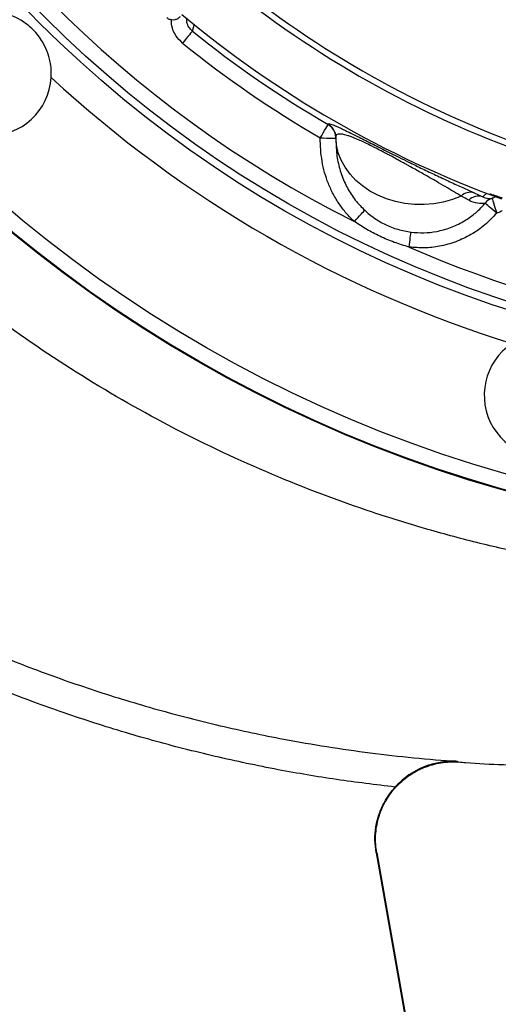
# Model space of a CAD drawing. Header units: millimetres. Extents: x 6202 to 13939, y 4827 to 14768.
# Tile 5 of 18: x 8124 to 8894, y 8165 to 9750. Entities that reach past the tile are written whole.
import ezdxf

# ---------------------------------------------------------------- set-up
doc = ezdxf.new("R2010")
doc.units = ezdxf.units.MM
doc.header["$LTSCALE"] = 5

msp = doc.modelspace()

# ---------------------------------------------------------------- linework, layer by layer
at = {"color": 7, "linetype": 'Continuous', "lineweight": 25}
for p, q in [((8620.7, 9581.3), (8620.5, 9582)), ((8633.4, 9553), (8633.5, 9552)), ((8855.7, 9471.3), (8869.7, 9464.9)), ((8697.9, 8409.1), (8786.9, 7904.5)), ((8698.9, 8408.8), (8787.6, 7905.7))]:
    msp.add_line(p, q, dxfattribs=at)
at = {"color": 7, "linetype": 'Continuous', "lineweight": 25, "flags": 128}
for points in [[(8402.3, 9731.6), (8401.9, 9731.1), (8401, 9729.9), (8399.5, 9728.1), (8397.5, 9725.7), (8395.2, 9722.8), (8392.5, 9719.5), (8389.6, 9715.9), (8386.6, 9712.2)], [(8405.2, 9742.5), (8404.7, 9740.7), (8402.7, 9733.3), (8402.3, 9731.6)], [(8608.1, 9559.7), (8610.5, 9563.8), (8612.8, 9567.8), (8615, 9571.5), (8616.9, 9574.7), (8618.4, 9577.4), (8619.6, 9579.4), (8620.4, 9580.7), (8620.7, 9581.3)], [(8834.8, 9465.9), (8820.7, 9460.5), (8805.9, 9456.5), (8790.7, 9453.8), (8775.2, 9452.5), (8759.6, 9452.7), (8744.2, 9454.3), (8729.2, 9457.3), (8714.6, 9461.6), (8700.8, 9467.3), (8687.8, 9474.2), (8676, 9482.3), (8665.3, 9491.4), (8656, 9501.5), (8648.1, 9512.4), (8641.8, 9523.9), (8637.1, 9535.9), (8634.2, 9548.4), (8633, 9561)], [(8633, 9560.2), (8633, 9559.1), (8633, 9558.1), (8633.1, 9557.2), (8633.1, 9556.2), (8633.1, 9555.2), (8633.1, 9554.3), (8633.1, 9553.4), (8633.2, 9552.5)], [(8869.7, 9464.9), (8874.6, 9469.6), (8875.8, 9470.8)], [(8884.3, 9462.4), (8884.5, 9461.9), (8885, 9460.5), (8885.7, 9458.3), (8886.6, 9455.3), (8887.8, 9451.7), (8889.1, 9447.6), (8890.5, 9443.2), (8891.9, 9438.6)], [(8891.9, 9438.6), (8888.7, 9441.4), (8885.5, 9444.1), (8882.6, 9446.6), (8879.9, 9449), (8877.5, 9451), (8875.6, 9452.6), (8874.2, 9453.8), (8873.3, 9454.6)], [(8662.9, 9425.2), (8665.8, 9428.3), (8668.6, 9431.3), (8671.2, 9434.2), (8673.6, 9436.8), (8675.7, 9439.1), (8677.4, 9440.9), (8678.7, 9442.3), (8679.5, 9443.2)], [(8751, 9384), (8751.5, 9388.1), (8752, 9392.1), (8752.5, 9395.9), (8752.9, 9399.3), (8753.3, 9402.4), (8753.6, 9404.9), (8753.9, 9406.8), (8754.1, 9408.1)]]:
    msp.add_lwpolyline(points, dxfattribs=at)
at = {"color": 8, "linetype": 'Continuous', "lineweight": 25, "flags": 128}
msp.add_lwpolyline([(8608.1, 9559.7), (8613.1, 9559.6), (8617.8, 9559.5), (8622.2, 9559.5), (8626, 9559.4), (8629.1, 9559.4), (8631.4, 9559.4), (8632.7, 9559.3), (8633, 9559.3)], dxfattribs=at)
at = {"color": 7, "linetype": 'Continuous', "lineweight": 25}
for radius in [2165, 2163.8, 2138.8, 1885.1, 1872.4]:
    msp.add_circle((9489.5, 11077.3), radius, dxfattribs=at)
for centre, radius, start, end in [((9489.5, 11077.3), 1847.4, 306.4353, 243.4191), ((9489.5, 11077.3), 1627.5, 230.0626, 249.9451), ((9489.5, 11077.3), 1637.5, 230.0652, 249.9429), ((8075.3, 9663.1), 100, 93.4129, 356.5871), ((9489.5, 11077.3), 1720, 230.0668, 249.9503), ((9489.5, 11077.3), 1730, 231.064, 239.8531), ((9489.5, 11077.3), 1755, 231.064, 239.8531), ((9489.5, 11077.3), 1935.1, 227.2152, 252.7848), ((8608, 9560.3), 25, 1.4382, 59.8879), ((9489.5, 11077.3), 1847.4, 246.4353, 303.4191), ((8849.6, 9451.6), 20.6, 72.821, 135.8715), ((8862.8, 9443.6), 22.4, 71.8339, 135.2276), ((8891.5, 9440.7), 22.9, 108.1683, 142.5652), ((8971.9, 9145.4), 100, 123.4129, 26.5871)]:
    msp.add_arc(centre, radius, start, end, dxfattribs=at)
at = {"color": 8, "linetype": 'Continuous', "lineweight": 25}
msp.add_arc((8608.2, 9559.7), 24.9, 21.6024, 59.9544, dxfattribs=at)
at = {"color": 7, "linetype": 'Continuous', "lineweight": 25}
for points, knots in [([(7194.6, 10718.6), (7194.6, 10718.6), (7194.6, 10760.5), (7174.5, 10843), (7169.1, 10968.9), (7165.6, 11094.8), (7170.2, 11220.7), (7180.3, 11336.3), (7194.8, 11441.6), (7211.9, 11536.6), (7233, 11630.9), (7258.2, 11725.1), (7287.6, 11819), (7321.3, 11912.5), (7359, 12004.4), (7400.2, 12093.8), (7444.7, 12180.5), (7492.3, 12264.6), (7543.4, 12346.6), (7598.4, 12427.1), (7657.2, 12506), (7720, 12583), (7786.1, 12657.4), (7854.5, 12728.1), (7925.3, 12795.2), (7998, 12858.7), (8073.4, 12919.2), (8151.9, 12977), (8233.5, 13032), (8318.3, 13083.9), (8405.2, 13132.2), (8497.2, 13178.3), (8594.5, 13221.6), (8697, 13261.6), (8801.3, 13296.7), (8902.9, 13325.5), (9001.2, 13348.8), (9096, 13367.1), (9191.6, 13381.5), (9288.5, 13392), (9386.7, 13398.5), (9486.1, 13400.7), (9585.5, 13398.8), (9683.8, 13392.6), (9780.7, 13382.4), (9876.3, 13368.3), (9971.1, 13350.2), (10066.1, 13328.1), (10160.9, 13301.7), (10255.4, 13270.9), (10348.5, 13236.2), (10439.1, 13197.9), (10527.2, 13156.2), (10612.7, 13111.3), (10696.2, 13062.9), (10778.4, 13010.5), (10859.1, 12954.2), (10938, 12893.9), (11014.3, 12830.3), (11087.2, 12764.1), (11156.5, 12695.6), (11222.3, 12624.9), (11285.2, 12551.5), (11345.5, 12474.9), (11403, 12395), (11457.6, 12312), (11508.7, 12226.7), (11555.6, 12140.1), (11598.3, 12052.5), (11637.1, 11964), (11672.1, 11874), (11703.7, 11781.8), (11731.6, 11687.4), (11755.6, 11590.9), (11775.5, 11493.6), (11791.1, 11396.3), (11802.4, 11299.4), (11809.6, 11203), (11812.8, 11106.3), (11812, 11008.7), (11807, 10910.3), (11797.7, 10811.2), (11784.2, 10712.6), (11766.7, 10615.8), (11745.3, 10520.8), (11720.3, 10427.7), (11691.5, 10335.8), (11658.5, 10244.3), (11621.4, 10153.4), (11580.1, 10063.3), (11534.9, 9975.1), (11485.4, 9887.1), (11429.9, 9800.6), (11374, 9712.3), (11322.9, 9662.5), (11307.3, 9631.3), (11307.3, 9631.3)], [0, 0, 0, 0, 0, 0.013633, 0.027295, 0.040968, 0.054631, 0.068264, 0.078732, 0.089209, 0.099686, 0.110154, 0.120926, 0.131708, 0.14249, 0.153263, 0.163733, 0.174212, 0.184692, 0.195162, 0.205937, 0.216721, 0.227506, 0.23828, 0.248751, 0.25923, 0.26971, 0.28018, 0.290954, 0.301738, 0.312522, 0.323296, 0.335224, 0.347165, 0.359107, 0.371035, 0.381506, 0.391987, 0.402467, 0.412938, 0.423714, 0.434499, 0.445285, 0.45606, 0.466528, 0.477006, 0.487483, 0.497952, 0.508724, 0.519506, 0.530287, 0.541059, 0.551524, 0.561997, 0.57247, 0.582934, 0.593703, 0.604482, 0.615261, 0.62603, 0.636502, 0.646982, 0.657463, 0.667934, 0.678709, 0.689493, 0.700278, 0.711053, 0.721522, 0.732, 0.742479, 0.752948, 0.763722, 0.774506, 0.78529, 0.796064, 0.806545, 0.817036, 0.827527, 0.838009, 0.848796, 0.859593, 0.87039, 0.881177, 0.891621, 0.902073, 0.912526, 0.92297, 0.933715, 0.94447, 0.955226, 0.965971, 0.977312, 0.988659, 1, 1, 1, 1, 1]), ([(9184.5, 9695.1), (9160.3, 9700.9), (9111.8, 9712.4), (9040.4, 9734.6), (8970.1, 9760.2), (8895, 9792.2), (8815.8, 9831.9), (8733.3, 9880.4), (8654.2, 9934.3), (8578.9, 9993.4), (8507.9, 10057.3), (8441.5, 10125.9), (8379.8, 10199), (8323, 10276.1), (8271.5, 10356.8), (8225.7, 10440.5), (8185.8, 10527.3), (8151.7, 10616.7), (8123.6, 10708.2), (8101.7, 10801.4), (8086.1, 10896.5), (8077, 10993.5), (8074.6, 11091.7), (8078.8, 11187.7), (8089.4, 11280.9), (8105.6, 11371.1), (8127.5, 11460.1), (8155.1, 11547.5), (8185.3, 11625.3), (8216.5, 11693.8), (8247.1, 11753.6), (8269.8, 11792.2), (8281.2, 11811.5)], [0, 0, 0, 0, 0.027803, 0.055646, 0.083488, 0.111292, 0.146788, 0.182405, 0.218064, 0.253681, 0.289177, 0.324666, 0.360276, 0.395927, 0.431537, 0.467026, 0.502516, 0.538128, 0.573781, 0.609392, 0.644882, 0.681436, 0.718034, 0.754587, 0.788597, 0.822714, 0.856867, 0.890984, 0.924994, 0.949991, 0.975003, 1, 1, 1, 1]), ([(9030.5, 8873.1), (9026.9, 8873.7), (9023.3, 8874.3), (9016.2, 8875.5), (9005.4, 8877.4), (8980.4, 8882), (8959, 8886.2), (8916.3, 8895), (8859.7, 8907.9), (8803.6, 8923), (8761.7, 8935.2), (8747.8, 8939.4), (8720, 8948), (8706.1, 8952.5), (8637.2, 8975.5), (8583.2, 8995.9), (8477.1, 9040.8), (8425.1, 9065.2), (8323.2, 9118.2), (8273.2, 9146.6), (8175.4, 9207.6), (8127.6, 9240.2), (8069.1, 9283.5), (8057.5, 9292.3), (8034.4, 9310.1), (8023, 9319.1), (7989, 9346.4), (7966.8, 9365), (7901.4, 9422), (7859.4, 9461.5), (7778.7, 9543.4), (7739.9, 9585.9), (7665.6, 9673.8), (7630, 9719.3), (7579.1, 9789.7), (7562.5, 9813.6), (7538.3, 9849.9), (7530.3, 9862.2), (7514.6, 9886.7), (7506.9, 9899.1), (7469, 9961), (7440.7, 10011.4), (7388.1, 10114), (7363.8, 10166.1), (7319.1, 10272.2), (7298.7, 10326), (7262, 10435.5), (7245.6, 10491.1), (7227.7, 10561.7), (7224.2, 10575.8), (7217.6, 10604.2), (7211.2, 10632.7), (7205.4, 10661.3), (7201.2, 10682.7), (7199.1, 10693.5), (7197.2, 10704.3), (7195.9, 10711.4), (7195.3, 10715), (7194.6, 10718.6)], [0, 0, 0, 0, 0.003906, 0.003906, 0.007812, 0.015625, 0.03125, 0.03125, 0.0625, 0.09375, 0.09375, 0.109375, 0.109375, 0.125, 0.125, 0.1875, 0.1875, 0.25, 0.25, 0.3125, 0.3125, 0.375, 0.375, 0.390625, 0.390625, 0.40625, 0.40625, 0.4375, 0.4375, 0.5, 0.5, 0.5625, 0.5625, 0.625, 0.625, 0.65625, 0.65625, 0.671875, 0.671875, 0.6875, 0.6875, 0.75, 0.75, 0.8125, 0.8125, 0.875, 0.875, 0.9375, 0.9375, 0.953125, 0.953125, 0.96875, 0.984375, 0.984375, 0.992188, 0.996094, 0.996094, 1, 1, 1, 1]), ([(8849.4, 9832.4), (8859.7, 9827.1), (8883.3, 9814.9), (8920.4, 9797.7), (8959.3, 9780.8), (8995.6, 9766.3), (9029.2, 9753.8), (9060.1, 9743.3), (9088.2, 9734.3), (9113.4, 9726.8), (9135.5, 9720.7), (9153.5, 9716), (9167.5, 9712.5), (9178, 9710), (9184.4, 9708.5), (9187.4, 9707.8), (9187.8, 9707.7)], [0, 0, 0, 0, 0.102599, 0.236161, 0.35844, 0.46958, 0.569755, 0.659174, 0.738105, 0.806905, 0.865869, 0.914352, 0.950073, 0.976609, 0.996995, 1, 1, 1, 1]), ([(8175.1, 9657.1), (8175.1, 9657.2), (8175.4, 9661.5), (8175.3, 9670), (8173.5, 9683.9), (8169.2, 9698.8), (8162.5, 9712.7), (8154.6, 9724.4), (8146.2, 9734), (8136.6, 9742.4), (8124.8, 9750.4), (8110.8, 9757.1), (8096.1, 9761.3), (8082.5, 9763), (8074.1, 9763.2), (8069.7, 9762.9), (8069.4, 9762.9)], [0, 0, 0, 0, 0.001734, 0.074811, 0.148009, 0.250112, 0.352219, 0.426329, 0.500337, 0.574558, 0.648882, 0.751198, 0.853507, 0.923767, 0.993926, 1, 1, 1, 1]), ([(8382.5, 9754.8), (8381.3, 9753.6), (8378.8, 9751.2), (8374, 9749.5), (8368.9, 9749.3), (8364.4, 9750.6), (8362.2, 9752.3), (8361.2, 9753)], [0, 0, 0, 0, 0.213549, 0.427097, 0.640704, 0.854432, 1, 1, 1, 1]), ([(8402.3, 9731.6), (8400.3, 9733.6), (8396.3, 9737.6), (8393.1, 9745.2), (8393.2, 9750.5), (8393.3, 9752.9)], [0, 0, 0, 0, 0.350446, 0.701141, 1, 1, 1, 1]), ([(6925.8, 9673.4), (6952.6, 9636.7), (7006.1, 9563.3), (7093, 9458.3), (7185, 9356.6), (7282.6, 9258.8), (7385.5, 9165.1), (7479.4, 9087.6), (7562.4, 9024.5), (7633.2, 8973.9), (7705.8, 8925.6), (7784.3, 8877.6), (7868.9, 8830.3), (7959.6, 8784.4), (8052.3, 8742.5), (8147.5, 8704.1), (8245.3, 8669.6), (8345.5, 8639.1), (8447, 8612.9), (8538.2, 8593.7), (8618.8, 8579.7), (8688.4, 8569.7), (8758.4, 8561.7), (8805.2, 8558), (8828.6, 8556.2)], [0, 0, 0, 0, 0.059699, 0.119433, 0.179133, 0.240092, 0.301088, 0.362047, 0.400139, 0.43823, 0.476488, 0.514745, 0.55928, 0.603854, 0.648428, 0.692962, 0.73885, 0.784782, 0.830714, 0.876602, 0.907399, 0.938195, 0.969097, 1, 1, 1, 1]), ([(8646.1, 9572.9), (8646.2, 9572.8), (8649.2, 9571.4), (8657, 9567.5), (8668.7, 9561.7), (8681.1, 9555.4), (8692.8, 9549.5), (8705.2, 9543.2), (8719.2, 9536.2), (8734.4, 9528.6), (8752.9, 9519.5), (8773.1, 9509.7), (8795.3, 9499.1), (8816.9, 9489), (8837.6, 9479.5), (8849.7, 9474), (8855.7, 9471.3)], [0, 0, 0, 0, 0.0042676, 0.0766799, 0.1489053, 0.1980528, 0.2471738, 0.2961739, 0.3452036, 0.4074955, 0.469889, 0.5640567, 0.6584314, 0.772031, 0.8861062, 1, 1, 1, 1]), ([(8662.9, 9425.2), (8660.6, 9427.3), (8658.4, 9429.5), (8654, 9434), (8651.9, 9436.3), (8645.8, 9443.4), (8642, 9448.3), (8635, 9458.6), (8631.8, 9463.9), (8627.5, 9472.2), (8626.1, 9475), (8623.5, 9480.7), (8622.2, 9483.5), (8616.5, 9498), (8613.1, 9510), (8610, 9528.4), (8609.2, 9534.7), (8608.2, 9547.1), (8608.1, 9553.4), (8608.1, 9559.7)], [0, 0, 0, 0, 0.0625, 0.0625, 0.125, 0.125, 0.25, 0.25, 0.375, 0.375, 0.4375, 0.4375, 0.5, 0.5, 0.75, 0.75, 0.875, 0.875, 1, 1, 1, 1]), ([(8631.4, 9568.9), (8631.4, 9568.9), (8631.6, 9568.5), (8632.1, 9566.8), (8632.9, 9564), (8632.9, 9561.5), (8632.9, 9560.5)], [0, 0, 0, 0, 0.015306, 0.397138, 0.756366, 1, 1, 1, 1]), ([(8834.8, 9465.9), (8826.9, 9470.7), (8818.4, 9475.8), (8804.4, 9484), (8799.6, 9486.9), (8791.9, 9491.3), (8789.2, 9492.8), (8783.9, 9495.9), (8781.1, 9497.5), (8772.6, 9502.3), (8766.7, 9505.7), (8757.4, 9510.9), (8754.2, 9512.6), (8749.4, 9515.4), (8747.7, 9516.3), (8744.3, 9518.1), (8742.6, 9519.1), (8737.5, 9521.9), (8734, 9523.8), (8726.9, 9527.6), (8723.4, 9529.6), (8717.9, 9532.5), (8716, 9533.5), (8712.3, 9535.5), (8710.5, 9536.4), (8705, 9539.3), (8701.4, 9541.2), (8696, 9543.9), (8694.2, 9544.8), (8690.7, 9546.6), (8689, 9547.4), (8684.1, 9549.8), (8681, 9551.3), (8676.5, 9553.4), (8675.1, 9554.1), (8672.3, 9555.4), (8670.9, 9556), (8667.1, 9557.6), (8664.8, 9558.6), (8660.4, 9560.4), (8658.5, 9561.2), (8655.7, 9562.2), (8654.8, 9562.5), (8653.1, 9563.1), (8652.3, 9563.3), (8648.4, 9564.5), (8645.9, 9565.2), (8642.7, 9565.7), (8641.7, 9565.8), (8640, 9566), (8639.2, 9566), (8637.2, 9565.8), (8636.1, 9565.6), (8633.6, 9564.3), (8633, 9562.9), (8633, 9561)], [0, 0, 0, 0, 0.125, 0.125, 0.1875, 0.1875, 0.21875, 0.21875, 0.25, 0.25, 0.3125, 0.3125, 0.34375, 0.34375, 0.359375, 0.359375, 0.375, 0.375, 0.40625, 0.40625, 0.4375, 0.4375, 0.453125, 0.453125, 0.46875, 0.46875, 0.5, 0.5, 0.515625, 0.515625, 0.53125, 0.53125, 0.5625, 0.5625, 0.578125, 0.578125, 0.59375, 0.59375, 0.625, 0.625, 0.65625, 0.65625, 0.671875, 0.671875, 0.6875, 0.6875, 0.75, 0.75, 0.78125, 0.78125, 0.8125, 0.8125, 0.875, 0.875, 1, 1, 1, 1]), ([(8869.7, 9464.9), (8872.5, 9463.3), (8875.2, 9462.5), (8880.2, 9461.9), (8882.5, 9462), (8884.3, 9462.4)], [0, 0, 0, 0, 0.5, 0.5, 1, 1, 1, 1]), ([(8880.9, 9469.6), (8881, 9469.6), (8881.2, 9469.6), (8882.9, 9469.1), (8885.9, 9468.2), (8890.3, 9466.7), (8895.2, 9465), (8898.9, 9463.7), (8900.5, 9463.2)], [0, 0, 0, 0, 0.1177712, 0.2753355, 0.4552942, 0.6552122, 0.8552586, 1, 1, 1, 1]), ([(8884.3, 9462.4), (8885.4, 9462.8), (8888, 9463.7), (8890.1, 9465.4), (8891.3, 9466.3)], [0, 0, 0, 0, 0.4334793, 1, 1, 1, 1]), ([(8754.1, 9408.1), (8761, 9407.5), (8774.8, 9406.4), (8796.2, 9408.8), (8817.7, 9414.8), (8837.3, 9424), (8854.1, 9435.5), (8865.6, 9445.8), (8871.5, 9452.6), (8873.3, 9454.6)], [0, 0, 0, 0, 0.155499, 0.310998, 0.483068, 0.655147, 0.797364, 0.93959, 1, 1, 1, 1]), ([(8873.3, 9454.6), (8869.8, 9453.9), (8865.6, 9453.8), (8856.6, 9455.1), (8851.8, 9456.6), (8846.9, 9459.4)], [0, 0, 0, 0, 0.5, 0.5, 1, 1, 1, 1]), ([(8679.5, 9443.2), (8684.6, 9438.8), (8694.9, 9429.9), (8712.9, 9419.7), (8732.7, 9411.8), (8746.9, 9409.3), (8754.1, 9408.1)], [0, 0, 0, 0, 0.240388, 0.486138, 0.739635, 1, 1, 1, 1]), ([(8891.9, 9438.6), (8885.8, 9432.1), (8873.4, 9419), (8851, 9403.6), (8826.3, 9391.8), (8801, 9384.9), (8775.5, 9382), (8759.2, 9383.3), (8751, 9384)], [0, 0, 0, 0, 0.169659, 0.344178, 0.513862, 0.688587, 0.842412, 1, 1, 1, 1]), ([(8751, 9384), (8743, 9386.4), (8726.9, 9391.2), (8704.2, 9400.9), (8682.7, 9412.1), (8669.5, 9420.8), (8662.9, 9425.2)], [0, 0, 0, 0, 0.256273, 0.51456, 0.756454, 1, 1, 1, 1]), ([(8728.6, 8515), (8697.1, 8518.7), (8634.1, 8526.3), (8537.4, 8542.8), (8438.7, 8563.6), (8338.1, 8589.3), (8238.7, 8619.2), (8139.7, 8653.6), (8041.3, 8692.7), (7943.7, 8736.6), (7848.2, 8784.6), (7751.5, 8838.6), (7654.2, 8899.1), (7556.7, 8966.3), (7458.3, 9040.4), (7359.4, 9121.8), (7260.7, 9210.9), (7165.8, 9304.2), (7106.3, 9369.8), (7076.6, 9402.7)], [0, 0, 0, 0, 0.049583, 0.099165, 0.153186, 0.207255, 0.261325, 0.315346, 0.37101, 0.426727, 0.482445, 0.53811, 0.599735, 0.661397, 0.723035, 0.792241, 0.861518, 0.930795, 1, 1, 1, 1]), ([(8698.9, 8408.8), (8697.2, 8418.2), (8696.7, 8427.6), (8697.4, 8441.7), (8697.9, 8446.4), (8699.5, 8455.8), (8700.5, 8460.4), (8703.1, 8469.4), (8704.7, 8473.9), (8708.3, 8482.6), (8710.3, 8486.8), (8717.2, 8499.3), (8722.7, 8507), (8732.1, 8517.5), (8735.5, 8520.8), (8742.6, 8527.2), (8746.3, 8530.1), (8754, 8535.5), (8758, 8538), (8764.2, 8541.4), (8766.3, 8542.4), (8770.6, 8544.5), (8772.7, 8545.4), (8783.8, 8549.9), (8792.8, 8552.4), (8806.8, 8554.7), (8811.5, 8555.1), (8818.6, 8555.5), (8821, 8555.5), (8824.6, 8555.5), (8825.8, 8555.4), (8828.1, 8555.4), (8829.3, 8555.3), (8830.5, 8555.2)], [0, 0, 0, 0, 0.125, 0.125, 0.1875, 0.1875, 0.25, 0.25, 0.3125, 0.3125, 0.375, 0.375, 0.5, 0.5, 0.5625, 0.5625, 0.625, 0.625, 0.6875, 0.6875, 0.71875, 0.71875, 0.75, 0.75, 0.875, 0.875, 0.9375, 0.9375, 0.96875, 0.96875, 0.984375, 0.984375, 1, 1, 1, 1]), ([(8828.6, 8556.2), (8828.6, 8556.2), (8825.7, 8556.4), (8815.6, 8556.6), (8798.2, 8554.8), (8778.6, 8549.3), (8761.6, 8541.4), (8748.5, 8533.1), (8737.5, 8524.1), (8731.6, 8518), (8728.6, 8515)], [0, 0, 0, 0, 0.001247, 0.084401, 0.293445, 0.502258, 0.648292, 0.794087, 0.897121, 1, 1, 1, 1]), ([(8828.6, 8556.2), (8829, 8556), (8829.4, 8555.6), (8830, 8555.3), (8830.3, 8555.2), (8830.5, 8555.2)], [0, 0, 0, 0, 0.495519, 0.714861, 1, 1, 1, 1]), ([(8830.5, 8555.5), (8834.4, 8555.1), (8878.5, 8551.1), (8922.8, 8550.5), (8963.2, 8549.9)], [0, 0, 0, 0, 0.088111, 1, 1, 1, 1]), ([(8697.9, 8409.1), (8697.1, 8416), (8695.3, 8429.9), (8697.1, 8451), (8702.2, 8471.6), (8710, 8489), (8718.9, 8503.6), (8725.4, 8511.1), (8728.6, 8515)], [0, 0, 0, 0, 0.18207, 0.369417, 0.551486, 0.738836, 0.868487, 1, 1, 1, 1])]:
    msp.add_open_spline(points, degree=3, knots=knots, dxfattribs=at)
at = {"color": 8, "linetype": 'Continuous', "lineweight": 25}
for points, knots in [([(8386.6, 9712.2), (8382.6, 9716.1), (8374.7, 9724.1), (8368.7, 9737.8), (8368.7, 9746.5), (8368.7, 9749.6)], [0, 0, 0, 0, 0.391576, 0.783143, 1, 1, 1, 1]), ([(8620.5, 9582), (8620.7, 9582.3), (8621.1, 9583), (8624.7, 9582.2), (8630.6, 9580), (8637.7, 9576.8), (8643.3, 9574.2), (8646.1, 9572.9)], [0, 0, 0, 0, 0.2369389, 0.4741747, 0.71043, 0.8597318, 1, 1, 1, 1]), ([(8633.5, 9552), (8633.6, 9546.7), (8634, 9533.5), (8638.1, 9512.3), (8645.8, 9489.7), (8657.2, 9468.8), (8668.8, 9453.6), (8677, 9445.7), (8679.5, 9443.2)], [0, 0, 0, 0, 0.129917, 0.327751, 0.530234, 0.718514, 0.91184, 1, 1, 1, 1]), ([(8900.4, 9442.6), (8899.8, 9442.1), (8897.2, 9440.2), (8894.2, 9439.3), (8891.9, 9438.6)], [0, 0, 0, 0, 0.258872, 1, 1, 1, 1])]:
    msp.add_open_spline(points, degree=3, knots=knots, dxfattribs=at)
at = {"color": 7, "linetype": 'Continuous', "lineweight": 25}
for points in [[(8846.9, 9459.4), (8843.3, 9461.4), (8839.3, 9463.5), (8834.8, 9465.9)], [(8698.9, 8408.8), (8698.6, 8408.8), (8698.3, 8408.9), (8697.9, 8409.1)]]:
    msp.add_open_spline(points, degree=3, dxfattribs=at)

doc.saveas('drawing.dxf')
